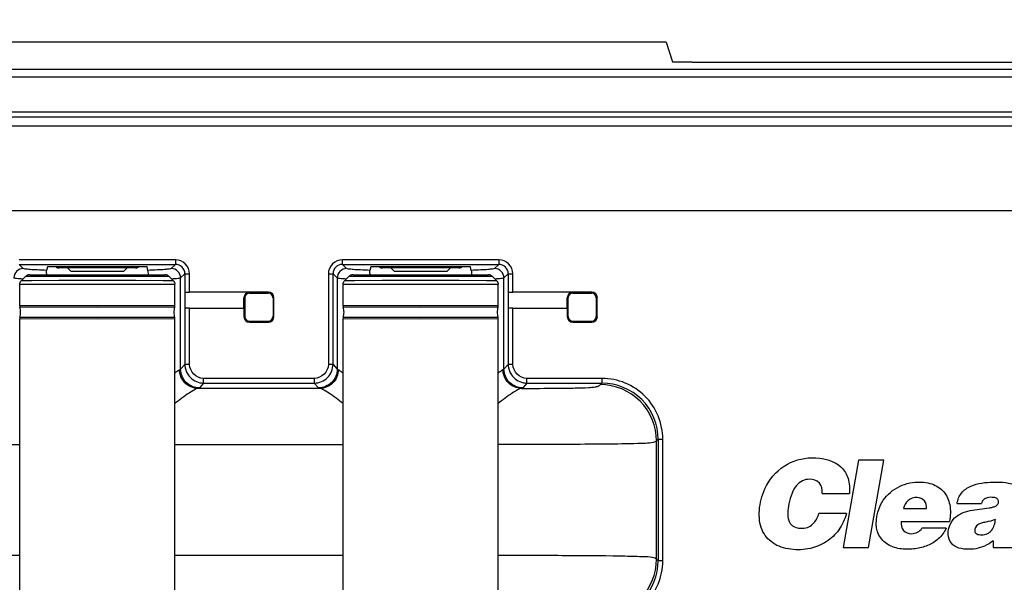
# Model space of a CAD drawing. Header units: inches. Extents: x 0 to 17, y 0 to 11.
# Tile 24 of 104: x 2.93 to 3.757, y 7.712 to 8.184. Entities that reach past the tile are written whole.
import ezdxf

# ---------------------------------------------------------------- set-up
doc = ezdxf.new("R2010")
doc.units = ezdxf.units.IN
doc.header["$LTSCALE"] = 0.935
doc.header["$MEASUREMENT"] = 0
doc.layers.get('0').update_dxf_attribs({"linetype": 'CONTINUOUS'})
doc.layers.add('1', color=7, linetype='CONTINUOUS')
doc.layers.add('2', color=7, linetype='CONTINUOUS')
doc.styles.get("Standard").update_dxf_attribs({"font": 'txt', "width": 0.8})
doc.dimstyles.new('DIMSTYLE_1', dxfattribs={"dimtxt": 0.15625, "dimasz": 0.1875, "dimexe": 0.125, "dimexo": 0.0625, "dimgap": 0.039062, "dimtad": 0, "dimtih": 1, "dimtoh": 1, "dimdec": 1, "dimlfac": 5, "dimzin": 4, "dimdsep": 46, "dimtxsty": 'Standard', "dimblk": '_FILLED', "dimblk1": '_FILLED', "dimblk2": '_FILLED', "dimcen": 0.09, "dimazin": 1, "dimtfac": 1, "dimtofl": 0, "dimtmove": 0, "dimatfit": 3, "dimldrblk": '_FILLED', "dimfxl": 1, "dimtolj": 1, "dimtzin": 4, "dimarcsym": 0})

# ---------------------------------------------------------------- blocks, each defined once
blk = doc.blocks.new('_FILLED')
at = {"color": 0, "linetype": 'ByBlock'}
blk.add_solid([(0, 0), (-1, 0.1667), (-1, -0.1667)], dxfattribs=at)
blk = doc.blocks.new('*D1')
at = {"color": 7, "linetype": 'Continuous', "transparency": 16777216}
for p, q in [((2.09978, 7.83918), (2.09978, 8.77144)), ((5.47529, 7.83918), (5.47529, 8.77144)), ((2.09978, 8.64644), (3.78754, 8.64644)), ((5.47529, 8.64644), (3.78754, 8.64644))]:
    blk.add_line(p, q, dxfattribs=at)
at = {"color": 7, "linetype": 'Continuous', "transparency": 16777216, "xscale": 0.1875, "yscale": 0.1875, "zscale": 0.1875}
for p, rotation in [((2.09978, 8.64644), 179.9999999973), ((5.47529, 8.64644), 359.9999999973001)]:
    blk.add_blockref('_FILLED', p, dxfattribs=dict(at, rotation=rotation))
at = {"color": 7, "linetype": 'Continuous', "transparency": 16777216, "insert": (3.80699, 8.84175), "char_height": 0.15625, "width": 0.625, "attachment_point": 2, "line_spacing_factor": 0.9}
blk.add_mtext('428.7', dxfattribs=at)

msp = doc.modelspace()

# ---------------------------------------------------------------- linework, layer by layer
at = {"color": 7, "linetype": 'Continuous'}
for p, q in [((3.02711, 7.97559), (2.96311, 7.97559)), ((2.9731, 7.9726), (2.97011, 7.97559)), ((3.01712, 7.9726), (3.02011, 7.97559)), ((3.29876, 7.97559), (3.23476, 7.97559)), ((3.24476, 7.9726), (3.24176, 7.97559)), ((3.28877, 7.9726), (3.29176, 7.97559)), ((3.01712, 7.9726), (2.9731, 7.9726)), ((3.28877, 7.9726), (3.24476, 7.9726))]:
    msp.add_line(p, q, dxfattribs=at)
for centre, start, end in [((2.96311, 7.98159), 244.22243, 270), ((3.02711, 7.98159), 270, 295.77757), ((3.23476, 7.98159), 244.22243, 270), ((3.29876, 7.98159), 270, 295.77757)]:
    msp.add_arc(centre, 0.006, start, end, dxfattribs=at)
at = {"layer": '1', "color": 7, "linetype": 'Continuous'}
for p, q in [((2.93502, 7.96869), (2.93117, 7.96484)), ((2.93502, 7.96869), (2.93897, 7.96873)), ((2.93846, 7.96986), (2.9396, 7.96987)), ((2.93897, 7.96873), (2.99511, 7.96879)), ((2.9396, 7.96987), (2.99511, 7.96995)), ((2.99511, 7.96995), (3.05062, 7.96987)), ((2.99511, 7.96994), (2.99511, 7.96879)), ((2.99511, 7.96879), (3.05126, 7.96873)), ((3.05062, 7.96987), (3.05177, 7.96986)), ((3.05126, 7.96873), (3.0552, 7.96869)), ((3.0552, 7.96869), (3.05905, 7.96484)), ((3.20667, 7.96869), (3.20282, 7.96484)), ((3.20668, 7.96869), (3.21062, 7.96873)), ((3.21011, 7.96986), (3.21125, 7.96987)), ((3.21062, 7.96873), (3.26676, 7.96879)), ((3.21125, 7.96987), (3.26676, 7.96995)), ((3.26676, 7.96995), (3.32228, 7.96987)), ((3.26676, 7.96994), (3.26676, 7.96879)), ((3.26676, 7.96879), (3.32291, 7.96873)), ((3.32228, 7.96987), (3.32342, 7.96986)), ((3.32291, 7.96873), (3.32685, 7.96869)), ((3.32685, 7.96869), (3.33071, 7.96484)), ((2.92995, 7.96192), (2.99511, 7.96203)), ((2.92995, 7.94369), (2.92995, 7.96192)), ((2.93912, 7.96489), (2.93116, 7.96483)), ((2.93117, 7.96484), (2.93116, 7.96484)), ((2.93974, 7.9649), (2.93912, 7.96489)), ((2.96283, 7.96494), (2.93974, 7.9649)), ((2.96281, 7.96494), (2.93974, 7.9649)), ((2.96314, 7.96494), (2.96281, 7.96494)), ((2.99511, 7.96495), (2.96314, 7.96494)), ((3.02708, 7.96494), (2.99511, 7.96495)), ((2.99511, 7.96203), (3.06027, 7.96192)), ((3.02741, 7.96494), (3.02708, 7.96494)), ((3.05049, 7.9649), (3.02739, 7.96494)), ((3.05049, 7.9649), (3.02741, 7.96494)), ((3.0511, 7.96489), (3.05049, 7.9649)), ((3.05906, 7.96483), (3.0511, 7.96489)), ((3.05906, 7.96484), (3.05905, 7.96484)), ((3.06027, 7.94369), (3.06027, 7.96192)), ((3.20161, 7.96192), (3.26676, 7.96203)), ((3.20161, 7.94369), (3.20161, 7.96192)), ((3.21077, 7.96489), (3.20282, 7.96483)), ((3.20282, 7.96484), (3.20282, 7.96484)), ((3.21139, 7.9649), (3.21077, 7.96489)), ((3.23448, 7.96494), (3.21139, 7.9649)), ((3.23446, 7.96494), (3.21139, 7.9649)), ((3.2348, 7.96494), (3.23446, 7.96494)), ((3.26676, 7.96495), (3.2348, 7.96494)), ((3.29873, 7.96494), (3.26676, 7.96495)), ((3.26676, 7.96203), (3.33192, 7.96192)), ((3.29906, 7.96494), (3.29873, 7.96494)), ((3.32214, 7.9649), (3.29905, 7.96494)), ((3.32214, 7.9649), (3.29906, 7.96494)), ((3.32276, 7.96489), (3.32214, 7.9649)), ((3.33071, 7.96483), (3.32276, 7.96489)), ((3.33071, 7.96484), (3.3307, 7.96484)), ((3.33192, 7.94369), (3.33192, 7.96192)), ((3.11913, 7.95053), (3.11873, 7.95092)), ((3.11913, 7.95053), (3.11913, 7.93478)), ((3.12267, 7.95486), (3.12306, 7.95447)), ((3.12306, 7.95447), (3.13881, 7.95447)), ((3.13881, 7.95447), (3.13921, 7.95486)), ((3.14314, 7.95092), (3.14275, 7.95053)), ((3.14275, 7.95053), (3.14275, 7.93478)), ((3.39078, 7.95053), (3.39039, 7.95092)), ((3.39078, 7.93478), (3.39078, 7.95053)), ((3.39432, 7.95486), (3.39472, 7.95447)), ((3.39472, 7.95447), (3.41047, 7.95447)), ((3.41047, 7.95447), (3.41086, 7.95486)), ((3.4148, 7.95092), (3.4144, 7.95053)), ((3.4144, 7.93478), (3.4144, 7.95053)), ((2.99511, 7.9438), (2.92995, 7.94369)), ((2.99511, 7.94261), (2.93013, 7.9425)), ((3.06027, 7.94369), (2.99511, 7.9438)), ((3.06009, 7.9425), (2.99511, 7.94261)), ((3.26676, 7.9438), (3.20161, 7.94369)), ((3.26676, 7.94261), (3.20178, 7.9425)), ((3.33192, 7.94369), (3.26676, 7.9438)), ((3.33175, 7.9425), (3.26676, 7.94261)), ((2.92995, 7.93301), (2.99511, 7.93312)), ((2.92995, 7.43363), (2.92995, 7.93301)), ((2.93013, 7.9342), (2.99511, 7.93431)), ((2.99511, 7.93431), (3.06009, 7.9342)), ((2.99511, 7.93312), (3.06027, 7.93301)), ((3.06027, 7.43363), (3.06027, 7.93301)), ((3.11873, 7.93439), (3.11913, 7.93478)), ((3.14275, 7.93478), (3.14314, 7.93439)), ((3.20161, 7.93301), (3.26676, 7.93312)), ((3.20161, 7.45694), (3.20161, 7.93301)), ((3.20178, 7.9342), (3.26676, 7.93431)), ((3.26676, 7.93431), (3.33175, 7.9342)), ((3.26676, 7.93312), (3.33192, 7.93301)), ((3.33192, 7.45717), (3.33192, 7.93301)), ((3.39039, 7.93439), (3.39078, 7.93478)), ((3.4144, 7.93478), (3.4148, 7.93439)), ((3.12306, 7.93085), (3.12267, 7.93045)), ((3.12306, 7.93085), (3.13881, 7.93085)), ((3.13921, 7.93045), (3.13881, 7.93085)), ((3.39472, 7.93085), (3.39432, 7.93045)), ((3.39472, 7.93085), (3.41047, 7.93085)), ((3.41086, 7.93045), (3.41047, 7.93085))]:
    msp.add_line(p, q, dxfattribs=at)
for points in [[(2.99511, 7.96495), (2.984, 7.96494), (2.97324, 7.96494), (2.96314, 7.96494)], [(3.02708, 7.96494), (3.01698, 7.96494), (3.00622, 7.96494), (2.99511, 7.96495)], [(3.26676, 7.96495), (3.25566, 7.96494), (3.24489, 7.96494), (3.2348, 7.96494)], [(3.29873, 7.96494), (3.28864, 7.96494), (3.27787, 7.96494), (3.26676, 7.96495)]]:
    msp.add_lwpolyline(points, dxfattribs=at)
for centre, radius, start, end in [((2.93411, 7.9437), 0.00416, 180.0447, 196.73008), ((2.91629, 7.93834), 0.01445, 0.04469, 16.73007), ((3.07393, 7.93834), 0.01445, 163.26993, 179.95531), ((3.05611, 7.9437), 0.00416, 343.26992, 359.9553), ((3.20576, 7.9437), 0.00416, 180.0447, 196.73008), ((3.18795, 7.93834), 0.01445, 0.04469, 16.73007), ((3.34558, 7.93834), 0.01445, 163.26993, 179.95531), ((3.32777, 7.9437), 0.00416, 343.26992, 359.9553), ((2.93411, 7.93301), 0.00416, 163.26992, 179.9553), ((2.91629, 7.93836), 0.01445, 343.26993, 359.95531), ((3.07393, 7.93836), 0.01445, 180.04469, 196.73007), ((3.05611, 7.93301), 0.00416, 0.0447, 16.73008), ((3.20576, 7.93301), 0.00416, 163.26992, 179.9553), ((3.18795, 7.93836), 0.01445, 343.26993, 359.95531), ((3.34558, 7.93836), 0.01445, 180.04469, 196.73007), ((3.32777, 7.93301), 0.00416, 0.0447, 16.73008)]:
    msp.add_arc(centre, radius, start, end, dxfattribs=at)
for centre, major_axis, start_param, end_param in [((3.12306, 7.95053), (-0.00278, 0.00278), -0.785246, 0.785246), ((3.13881, 7.95053), (0.00278, 0.00278), -0.785246, 0.785246), ((3.39472, 7.95053), (0.00278, -0.00278), 2.356347, 3.926839), ((3.41046, 7.95053), (0.00278, 0.00278), -0.785246, 0.785246), ((3.12306, 7.93478), (0.00278, 0.00278), 2.356347, 3.926839), ((3.13881, 7.93478), (-0.00278, 0.00278), -3.926839, -2.356347), ((3.39472, 7.93478), (0.00278, 0.00278), -3.926839, -2.356347), ((3.41046, 7.93478), (0.00278, -0.00278), -0.785246, 0.785246)]:
    msp.add_ellipse(centre, major_axis=major_axis, ratio=0.999695, start_param=start_param, end_param=end_param, dxfattribs=at)
for points, knots in [([(2.93502, 7.96869), (2.93502, 7.96869), (2.93502, 7.96869), (2.93502, 7.96869), (2.93502, 7.96869)], [0, 0, 0, 0, 0.354727, 1, 1, 1, 1]), ([(2.93846, 7.96986), (2.93825, 7.96986), (2.93787, 7.96986), (2.93664, 7.96977), (2.93563, 7.96929), (2.93503, 7.96868)], [0, 0, 0, 0, 0.16972, 0.311045, 1, 1, 1, 1]), ([(3.05519, 7.96868), (3.0546, 7.96928), (3.05359, 7.96977), (3.05236, 7.96986), (3.05198, 7.96986), (3.05177, 7.96986)], [0, 0, 0, 0, 0.687225, 0.831309, 1, 1, 1, 1]), ([(3.0552, 7.96869), (3.0552, 7.96869), (3.0552, 7.96869), (3.0552, 7.96869), (3.0552, 7.96869)], [0, 0, 0, 0, 0.646108, 1, 1, 1, 1]), ([(3.20667, 7.96869), (3.20667, 7.96869), (3.20667, 7.96869), (3.20668, 7.96869), (3.20668, 7.96869)], [0, 0, 0, 0, 0.354727, 1, 1, 1, 1]), ([(3.21011, 7.96986), (3.2099, 7.96986), (3.20952, 7.96986), (3.20829, 7.96977), (3.20728, 7.96929), (3.20668, 7.96868)], [0, 0, 0, 0, 0.16972, 0.311045, 1, 1, 1, 1]), ([(3.32685, 7.96868), (3.32625, 7.96928), (3.32524, 7.96977), (3.32402, 7.96986), (3.32363, 7.96986), (3.32342, 7.96986)], [0, 0, 0, 0, 0.687225, 0.831309, 1, 1, 1, 1]), ([(3.32685, 7.96869), (3.32685, 7.96869), (3.32685, 7.96869), (3.32685, 7.96869), (3.32685, 7.96869)], [0, 0, 0, 0, 0.646108, 1, 1, 1, 1])]:
    msp.add_open_spline(points, degree=3, knots=knots, dxfattribs=at)
for points in [[(2.92995, 7.96192), (2.92995, 7.96297), (2.93042, 7.96409), (2.93116, 7.96484)], [(3.05906, 7.96484), (3.0598, 7.96409), (3.06027, 7.96297), (3.06027, 7.96192)], [(3.20161, 7.96192), (3.20161, 7.96297), (3.20207, 7.96409), (3.20282, 7.96484)], [(3.33071, 7.96484), (3.33146, 7.96409), (3.33192, 7.96297), (3.33192, 7.96192)]]:
    msp.add_open_spline(points, degree=3, dxfattribs=at)
at = {"layer": '2', "color": 7, "linetype": 'Continuous'}
for p, q in [((3.47295, 8.16523), (2.48832, 8.16523)), ((3.47295, 8.16523), (3.47828, 8.14867)), ((3.47826, 8.14869), (3.47828, 8.14867)), ((3.47828, 8.14867), (3.49491, 8.14843)), ((3.49491, 8.14843), (3.49491, 8.14845)), ((3.49491, 8.14845), (4.08016, 8.14845)), ((3.49491, 8.14843), (4.08016, 8.14843)), ((5.08675, 8.14235), (2.48832, 8.14235)), ((2.48832, 8.13606), (5.08675, 8.13606)), ((5.08675, 8.1066), (2.48832, 8.1066)), ((2.48832, 8.10267), (5.08675, 8.10267)), ((5.08676, 8.09479), (2.48832, 8.09479)), ((2.48832, 8.02393), (5.08675, 8.02393)), ((3.06083, 7.98254), (2.9294, 7.98254)), ((2.9294, 7.97861), (2.93294, 7.97507)), ((2.9294, 7.97861), (3.06083, 7.97861)), ((2.95325, 7.97647), (2.95253, 7.9736)), ((2.95719, 7.9766), (2.95325, 7.97647)), ((3.03303, 7.9766), (2.95719, 7.9766)), ((3.03697, 7.97647), (3.03303, 7.9766)), ((3.03769, 7.9736), (3.03697, 7.97647)), ((3.05728, 7.97507), (3.06083, 7.97861)), ((3.06083, 7.98254), (3.06083, 7.97861)), ((3.20105, 7.97861), (3.20105, 7.98254)), ((3.33248, 7.98254), (3.20105, 7.98254)), ((3.20105, 7.97861), (3.20459, 7.97507)), ((3.20105, 7.97861), (3.33248, 7.97861)), ((3.2249, 7.97647), (3.22419, 7.9736)), ((3.22884, 7.9766), (3.2249, 7.97647)), ((3.30469, 7.9766), (3.22884, 7.9766)), ((3.30863, 7.97647), (3.30469, 7.9766)), ((3.30934, 7.9736), (3.30863, 7.97647)), ((3.32894, 7.97507), (3.33248, 7.97861)), ((3.33248, 7.98254), (3.33248, 7.97861)), ((2.95247, 7.97106), (2.95253, 7.9736)), ((3.03769, 7.9736), (3.03772, 7.97285)), ((3.03772, 7.97285), (3.03776, 7.97002)), ((3.06869, 7.97074), (3.06515, 7.9672)), ((3.06515, 7.89061), (3.06515, 7.9672)), ((3.06869, 7.97074), (3.06869, 7.89463)), ((3.06869, 7.97074), (3.07263, 7.97074)), ((3.07263, 7.9553), (3.07263, 7.97074)), ((3.18924, 7.97074), (3.18924, 7.89463)), ((3.18924, 7.97074), (3.19318, 7.97074)), ((3.19318, 7.89463), (3.19318, 7.97074)), ((3.19672, 7.9672), (3.19318, 7.97074)), ((3.19672, 7.9672), (3.19672, 7.89061)), ((3.22413, 7.97106), (3.22419, 7.9736)), ((3.30934, 7.9736), (3.30938, 7.97285)), ((3.30938, 7.97285), (3.30941, 7.97002)), ((3.34035, 7.97074), (3.33681, 7.9672)), ((3.33681, 7.89061), (3.33681, 7.9672)), ((3.34035, 7.97074), (3.34035, 7.89463)), ((3.34035, 7.97074), (3.34428, 7.97074)), ((3.34428, 7.9553), (3.34428, 7.97074)), ((3.06901, 7.95525), (3.07263, 7.9553)), ((3.06902, 7.94187), (3.06902, 7.95525)), ((3.13885, 7.9553), (3.07263, 7.9553)), ((3.11834, 7.94187), (3.11834, 7.95053)), ((3.13885, 7.9553), (3.13881, 7.95525)), ((3.14354, 7.95053), (3.14358, 7.95057)), ((3.14358, 7.93474), (3.14358, 7.95057)), ((3.34066, 7.95525), (3.34428, 7.9553)), ((3.34067, 7.94187), (3.34067, 7.95525)), ((3.41051, 7.9553), (3.34428, 7.9553)), ((3.38999, 7.94187), (3.38999, 7.95053)), ((3.41051, 7.9553), (3.41047, 7.95525)), ((3.41519, 7.95053), (3.41523, 7.95057)), ((3.41523, 7.93474), (3.41523, 7.95057)), ((3.07257, 7.94183), (3.06902, 7.94187)), ((3.07257, 7.94183), (3.1183, 7.94183)), ((3.07263, 7.89463), (3.07263, 7.94183)), ((3.1183, 7.94183), (3.11834, 7.94187)), ((3.1183, 7.94183), (3.1183, 7.93474)), ((3.34422, 7.94183), (3.34067, 7.94187)), ((3.34422, 7.94183), (3.38995, 7.94183)), ((3.34428, 7.89463), (3.34428, 7.94183)), ((3.38995, 7.94183), (3.38999, 7.94187)), ((3.38995, 7.94183), (3.38995, 7.93474)), ((3.11834, 7.93478), (3.1183, 7.93474)), ((3.14358, 7.93474), (3.14354, 7.93478)), ((3.38999, 7.93478), (3.38995, 7.93474)), ((3.41523, 7.93474), (3.41519, 7.93478)), ((3.12302, 7.93002), (3.12306, 7.93006)), ((3.12302, 7.93002), (3.13885, 7.93002)), ((3.13881, 7.93006), (3.13885, 7.93002)), ((3.39467, 7.93002), (3.39472, 7.93006)), ((3.39467, 7.93002), (3.41051, 7.93002)), ((3.41047, 7.93006), (3.41051, 7.93002)), ((3.06515, 7.89061), (3.06869, 7.89463)), ((3.07263, 7.89463), (3.06869, 7.89463)), ((3.19318, 7.89463), (3.18924, 7.89463)), ((3.19318, 7.89463), (3.19672, 7.89061)), ((3.33681, 7.89061), (3.34035, 7.89463)), ((3.34428, 7.89463), (3.34035, 7.89463)), ((3.0642, 7.89016), (3.06515, 7.89061)), ((3.19672, 7.89061), (3.19767, 7.89016)), ((3.33592, 7.89018), (3.33681, 7.89061)), ((3.08443, 7.87889), (3.08089, 7.87487)), ((3.08443, 7.87889), (3.08443, 7.88283)), ((3.17744, 7.88283), (3.08443, 7.88283)), ((3.08443, 7.87889), (3.17744, 7.87889)), ((3.17744, 7.88283), (3.17744, 7.87889)), ((3.18098, 7.87487), (3.17744, 7.87889)), ((3.35608, 7.87889), (3.35254, 7.87487)), ((3.35608, 7.87889), (3.35608, 7.88283)), ((3.41911, 7.88283), (3.35608, 7.88283)), ((3.35608, 7.87889), (3.41911, 7.87889)), ((3.41778, 7.87757), (3.41911, 7.87889)), ((3.41911, 7.88283), (3.41911, 7.87889)), ((3.08089, 7.87487), (3.07972, 7.87442)), ((3.18216, 7.87442), (3.07972, 7.87442)), ((3.18216, 7.87442), (3.18098, 7.87487)), ((3.35254, 7.87487), (3.35145, 7.87444)), ((2.78861, 7.82722), (2.92995, 7.82722)), ((3.06027, 7.82722), (3.20161, 7.82722)), ((3.46632, 7.83169), (3.46499, 7.83036)), ((3.46499, 7.73088), (3.46499, 7.83036)), ((3.46632, 7.83169), (3.46632, 7.72955)), ((3.46632, 7.83169), (3.47025, 7.83169)), ((3.47025, 7.72955), (3.47025, 7.83169)), ((3.63473, 7.81417), (3.6218, 7.7408)), ((3.656, 7.81417), (3.63473, 7.81417)), ((3.64307, 7.7408), (3.656, 7.81417)), ((3.60415, 7.78609), (3.62705, 7.78609)), ((3.71742, 7.77774), (3.73788, 7.77774)), ((3.62461, 7.7693), (3.6014, 7.7693)), ((3.67254, 7.77358), (3.69166, 7.77358)), ((3.73843, 7.77321), (3.74431, 7.77399)), ((3.67062, 7.76268), (3.71101, 7.76268)), ((3.7083, 7.75699), (3.68794, 7.75699)), ((3.74774, 7.74644), (3.74775, 7.7408)), ((3.6218, 7.7408), (3.64307, 7.7408)), ((3.74775, 7.7408), (3.76974, 7.7408)), ((2.92995, 7.73402), (2.78861, 7.73402)), ((3.20161, 7.73402), (3.06027, 7.73402)), ((3.46499, 7.73088), (3.46632, 7.72955)), ((3.47025, 7.72955), (3.46632, 7.72955))]:
    msp.add_line(p, q, dxfattribs=at)
msp.add_lwpolyline([(3.49491, 8.14844), (3.49423, 8.14844), (3.48941, 8.14846), (3.48482, 8.14853), (3.48059, 8.14862), (3.47826, 8.14869)], dxfattribs=at)
for centre in [(3.3078, 7.96748), (3.57946, 7.96748)]:
    msp.add_arc(centre, 0.35535, 179.42342, 179.60678, dxfattribs=at)
for centre, major_axis, start_param, end_param in [((3.13885, 7.95057), (0.00334, 0.00334), -0.785246, 0.785246), ((3.41051, 7.95057), (0.00334, 0.00334), -0.785246, 0.785246), ((3.12302, 7.93474), (-0.00334, -0.00334), -0.785246, 0.785246), ((3.13885, 7.93474), (-0.00334, 0.00334), 2.356347, 3.926839), ((3.39468, 7.93474), (-0.00334, -0.00334), -0.785246, 0.785246), ((3.41051, 7.93474), (-0.00334, 0.00334), 2.356347, 3.926839)]:
    msp.add_ellipse(centre, major_axis=major_axis, ratio=0.999695, start_param=start_param, end_param=end_param, dxfattribs=at)
for points in [[(2.93294, 7.97507), (2.93093, 7.97506), (2.92675, 7.97338), (2.92507, 7.96921), (2.92507, 7.9672)], [(3.06515, 7.9672), (3.06515, 7.96921), (3.06347, 7.97338), (3.05929, 7.97506), (3.05728, 7.97507)], [(3.06869, 7.97074), (3.0687, 7.97275), (3.06698, 7.97689), (3.06283, 7.97861), (3.06083, 7.97861)], [(3.20105, 7.97861), (3.19904, 7.97861), (3.1949, 7.97689), (3.19318, 7.97275), (3.19318, 7.97074)], [(3.20459, 7.97507), (3.20258, 7.97506), (3.19841, 7.97338), (3.19672, 7.96921), (3.19672, 7.9672)], [(3.33681, 7.9672), (3.3368, 7.96921), (3.33512, 7.97338), (3.33094, 7.97506), (3.32894, 7.97507)], [(3.34035, 7.97074), (3.34035, 7.97275), (3.33863, 7.97689), (3.33448, 7.97861), (3.33248, 7.97861)], [(3.46499, 7.83036), (3.46497, 7.8424), (3.45488, 7.86746), (3.42982, 7.87755), (3.41778, 7.87757)], [(3.46632, 7.83169), (3.46632, 7.84373), (3.45626, 7.86884), (3.43115, 7.8789), (3.41911, 7.87889)], [(3.41778, 7.68367), (3.42982, 7.68369), (3.45488, 7.69378), (3.46497, 7.71884), (3.46499, 7.73088)], [(3.41911, 7.68234), (3.43115, 7.68234), (3.45626, 7.6924), (3.46632, 7.71751), (3.46632, 7.72955)]]:
    msp.add_open_spline(points, degree=3, dxfattribs=at)
for points, knots in [([(2.95253, 7.9736), (2.94989, 7.97369), (2.94524, 7.97389), (2.93919, 7.97412), (2.93543, 7.97465), (2.93339, 7.97472), (2.93294, 7.97507)], [0, 0, 0, 0, 0.403443, 0.712201, 0.912721, 1, 1, 1, 1]), ([(3.05728, 7.97507), (3.05683, 7.97472), (3.05479, 7.97465), (3.05103, 7.97412), (3.04498, 7.97389), (3.04033, 7.97369), (3.03769, 7.9736)], [0, 0, 0, 0, 0.087272, 0.287799, 0.596562, 1, 1, 1, 1]), ([(3.07263, 7.97074), (3.07261, 7.97374), (3.06994, 7.97986), (3.06382, 7.98251), (3.06083, 7.98254)], [0, 0, 0, 0, 0.499959, 1, 1, 1, 1]), ([(3.20105, 7.98254), (3.19805, 7.98253), (3.19193, 7.97985), (3.18928, 7.97374), (3.18924, 7.97074)], [0, 0, 0, 0, 0.499959, 1, 1, 1, 1]), ([(3.22419, 7.9736), (3.22154, 7.97369), (3.21689, 7.97389), (3.21084, 7.97412), (3.20708, 7.97465), (3.20504, 7.97472), (3.20459, 7.97507)], [0, 0, 0, 0, 0.403443, 0.712201, 0.912721, 1, 1, 1, 1]), ([(3.32894, 7.97507), (3.32848, 7.97472), (3.32645, 7.97465), (3.32268, 7.97412), (3.31663, 7.97389), (3.31199, 7.97369), (3.30934, 7.9736)], [0, 0, 0, 0, 0.087272, 0.287799, 0.596562, 1, 1, 1, 1]), ([(3.34428, 7.97074), (3.34427, 7.97374), (3.34159, 7.97986), (3.33547, 7.98251), (3.33248, 7.98254)], [0, 0, 0, 0, 0.499959, 1, 1, 1, 1]), ([(2.93265, 7.96632), (2.93086, 7.96642), (2.92851, 7.96653), (2.92605, 7.96693), (2.92525, 7.96704), (2.92507, 7.9672)], [0, 0, 0, 0, 0.704474, 0.905044, 1, 1, 1, 1]), ([(3.06515, 7.9672), (3.06497, 7.96704), (3.06417, 7.96693), (3.06171, 7.96653), (3.05936, 7.96642), (3.05757, 7.96632)], [0, 0, 0, 0, 0.094956, 0.295526, 1, 1, 1, 1]), ([(3.20431, 7.96632), (3.20251, 7.96642), (3.20016, 7.96653), (3.19771, 7.96693), (3.1969, 7.96704), (3.19672, 7.9672)], [0, 0, 0, 0, 0.704474, 0.905044, 1, 1, 1, 1]), ([(3.33681, 7.9672), (3.33662, 7.96704), (3.33582, 7.96693), (3.33337, 7.96653), (3.33102, 7.96642), (3.32922, 7.96632)], [0, 0, 0, 0, 0.094956, 0.295526, 1, 1, 1, 1]), ([(3.12306, 7.95525), (3.12186, 7.95525), (3.11935, 7.95425), (3.11834, 7.95174), (3.11834, 7.95053)], [0, 0, 0, 0, 0.5, 1, 1, 1, 1]), ([(3.39472, 7.95525), (3.39351, 7.95525), (3.391, 7.95425), (3.38999, 7.95174), (3.38999, 7.95053)], [0, 0, 0, 0, 0.5, 1, 1, 1, 1]), ([(3.06869, 7.89463), (3.0687, 7.89062), (3.07205, 7.88225), (3.08042, 7.8789), (3.08443, 7.87889)], [0, 0, 0, 0, 0.499997, 1, 1, 1, 1]), ([(3.08443, 7.88283), (3.08144, 7.88284), (3.07531, 7.88552), (3.07267, 7.89164), (3.07263, 7.89463)], [0, 0, 0, 0, 0.499887, 1, 1, 1, 1]), ([(3.18924, 7.89463), (3.18922, 7.89164), (3.18656, 7.88551), (3.18044, 7.88286), (3.17744, 7.88283)], [0, 0, 0, 0, 0.50003, 1, 1, 1, 1]), ([(3.17744, 7.87889), (3.18146, 7.8789), (3.18982, 7.88225), (3.19318, 7.89062), (3.19318, 7.89463)], [0, 0, 0, 0, 0.500012, 1, 1, 1, 1]), ([(3.34035, 7.89463), (3.34035, 7.89062), (3.34371, 7.88225), (3.35207, 7.8789), (3.35608, 7.87889)], [0, 0, 0, 0, 0.499997, 1, 1, 1, 1]), ([(3.35608, 7.88283), (3.35309, 7.88284), (3.34696, 7.88552), (3.34432, 7.89164), (3.34428, 7.89463)], [0, 0, 0, 0, 0.499887, 1, 1, 1, 1]), ([(3.06036, 7.88722), (3.06108, 7.88793), (3.06227, 7.889), (3.06361, 7.89), (3.0642, 7.89016)], [0, 0, 0, 0, 0.622797, 1, 1, 1, 1]), ([(3.07972, 7.87442), (3.07576, 7.87445), (3.06752, 7.87789), (3.06423, 7.88616), (3.0642, 7.89016)], [0, 0, 0, 0, 0.497522, 1, 1, 1, 1]), ([(3.08089, 7.87487), (3.07688, 7.87491), (3.06852, 7.87822), (3.06516, 7.88659), (3.06515, 7.89061)], [0, 0, 0, 0, 0.50001, 1, 1, 1, 1]), ([(3.19672, 7.89061), (3.19672, 7.88659), (3.19335, 7.87822), (3.185, 7.87491), (3.18098, 7.87487)], [0, 0, 0, 0, 0.49999, 1, 1, 1, 1]), ([(3.19767, 7.89016), (3.19764, 7.88616), (3.19436, 7.87789), (3.18612, 7.87445), (3.18216, 7.87442)], [0, 0, 0, 0, 0.502478, 1, 1, 1, 1]), ([(3.19767, 7.89016), (3.19792, 7.89009), (3.19937, 7.88933), (3.20054, 7.88817), (3.20152, 7.88721)], [0, 0, 0, 0, 0.15972, 1, 1, 1, 1]), ([(3.33201, 7.88714), (3.33275, 7.88787), (3.33396, 7.88897), (3.33533, 7.89001), (3.33592, 7.89018)], [0, 0, 0, 0, 0.625312, 1, 1, 1, 1]), ([(3.35145, 7.87444), (3.34749, 7.87447), (3.33924, 7.87791), (3.33595, 7.88618), (3.33592, 7.89018)], [0, 0, 0, 0, 0.4977, 1, 1, 1, 1]), ([(3.35254, 7.87487), (3.34853, 7.87491), (3.34018, 7.87822), (3.33681, 7.88659), (3.33681, 7.89061)], [0, 0, 0, 0, 0.50001, 1, 1, 1, 1]), ([(3.35145, 7.87444), (3.36165, 7.87446), (3.37671, 7.87449), (3.39555, 7.87475), (3.40601, 7.87495), (3.41243, 7.87555), (3.41582, 7.87617), (3.41726, 7.87703), (3.41778, 7.87757)], [0, 0, 0, 0, 0.457929, 0.676333, 0.846338, 0.927402, 0.966167, 1, 1, 1, 1]), ([(3.47025, 7.83169), (3.47024, 7.83834), (3.4676, 7.85179), (3.45621, 7.86879), (3.43921, 7.88018), (3.42576, 7.88282), (3.41911, 7.88283)], [0, 0, 0, 0, 0.250007, 0.5, 0.749993, 1, 1, 1, 1]), ([(3.07972, 7.87442), (3.07867, 7.87425), (3.07612, 7.87293), (3.06955, 7.86891), (3.06417, 7.86487), (3.0603, 7.86178)], [0, 0, 0, 0, 0.13728, 0.361751, 1, 1, 1, 1]), ([(3.20158, 7.86177), (3.19771, 7.86486), (3.19233, 7.8689), (3.18575, 7.87293), (3.18321, 7.87424), (3.18215, 7.87442)], [0, 0, 0, 0, 0.638426, 0.862267, 1, 1, 1, 1]), ([(3.35145, 7.87444), (3.35032, 7.87428), (3.34766, 7.8729), (3.34109, 7.86885), (3.33576, 7.86483), (3.33196, 7.86181)], [0, 0, 0, 0, 0.147346, 0.375526, 1, 1, 1, 1]), ([(3.46499, 7.83036), (3.46429, 7.82954), (3.461, 7.82853), (3.44914, 7.82785), (3.42713, 7.82767), (3.39945, 7.8274), (3.36706, 7.82725), (3.34546, 7.82722), (3.33192, 7.82722)], [0, 0, 0, 0, 0.02437, 0.071305, 0.272273, 0.514243, 0.695625, 1, 1, 1, 1]), ([(3.55591, 7.78997), (3.55936, 7.79764), (3.57056, 7.81112), (3.58738, 7.81611), (3.59545, 7.81611)], [0, 0, 0, 0, 0.510393, 1, 1, 1, 1]), ([(3.59545, 7.81611), (3.60411, 7.81611), (3.61824, 7.81347), (3.62698, 7.79843), (3.62737, 7.79031), (3.62705, 7.78609)], [0, 0, 0, 0, 0.522743, 0.744292, 1, 1, 1, 1]), ([(3.5933, 7.79809), (3.59132, 7.79809), (3.58717, 7.7972), (3.58199, 7.79283), (3.57821, 7.78597), (3.57612, 7.77802), (3.5751, 7.77029), (3.57545, 7.76363), (3.57914, 7.75797), (3.58356, 7.75702), (3.58583, 7.7569)], [0, 0, 0, 0, 0.107103, 0.21964, 0.354832, 0.524094, 0.660442, 0.776264, 0.877188, 1, 1, 1, 1]), ([(3.60416, 7.78609), (3.6044, 7.78913), (3.60329, 7.79623), (3.59632, 7.79809), (3.5933, 7.79809)], [0, 0, 0, 0, 0.503034, 1, 1, 1, 1]), ([(3.65323, 7.77652), (3.65586, 7.78186), (3.66433, 7.79125), (3.67625, 7.79512), (3.68226, 7.79562)], [0, 0, 0, 0, 0.496935, 1, 1, 1, 1]), ([(3.68226, 7.79562), (3.68692, 7.796), (3.69583, 7.79539), (3.70714, 7.78838), (3.71241, 7.77617), (3.7119, 7.76729), (3.71101, 7.76268)], [0, 0, 0, 0, 0.269698, 0.499999, 0.729018, 1, 1, 1, 1]), ([(3.71742, 7.77774), (3.71798, 7.78089), (3.72047, 7.78716), (3.72871, 7.79286), (3.73814, 7.79519), (3.74458, 7.79566), (3.7478, 7.79573)], [0, 0, 0, 0, 0.249005, 0.498151, 0.748875, 1, 1, 1, 1]), ([(3.7478, 7.79573), (3.75127, 7.7958), (3.7565, 7.79568), (3.76336, 7.79451), (3.76829, 7.79275), (3.77235, 7.78915), (3.77377, 7.78395), (3.77352, 7.77874), (3.77297, 7.77531), (3.77267, 7.7736)], [0, 0, 0, 0, 0.250452, 0.375699, 0.500755, 0.625077, 0.749549, 0.874708, 1, 1, 1, 1]), ([(3.62461, 7.7693), (3.6232, 7.7644), (3.61893, 7.75521), (3.60808, 7.74475), (3.59374, 7.7389), (3.57784, 7.73833), (3.56228, 7.74292), (3.55187, 7.75578), (3.55046, 7.77278), (3.55337, 7.7843), (3.55591, 7.78997)], [0, 0, 0, 0, 0.12151, 0.235581, 0.350677, 0.48193, 0.609117, 0.721812, 0.852086, 1, 1, 1, 1]), ([(3.7083, 7.75699), (3.70677, 7.75359), (3.70234, 7.74749), (3.69283, 7.74188), (3.68209, 7.73928), (3.67059, 7.73897), (3.65919, 7.74211), (3.64722, 7.75428), (3.64947, 7.7689), (3.65323, 7.77652)], [0, 0, 0, 0, 0.121056, 0.236269, 0.351565, 0.476524, 0.607295, 0.724178, 1, 1, 1, 1]), ([(3.69166, 7.77358), (3.69203, 7.77574), (3.69081, 7.78077), (3.68349, 7.78364), (3.67571, 7.78119), (3.67299, 7.77609), (3.67254, 7.77358)], [0, 0, 0, 0, 0.227972, 0.456328, 0.73501, 1, 1, 1, 1]), ([(3.74284, 7.78256), (3.74177, 7.78229), (3.73949, 7.78123), (3.73824, 7.77899), (3.73788, 7.77774)], [0, 0, 0, 0, 0.460174, 1, 1, 1, 1]), ([(3.74431, 7.77399), (3.7453, 7.77415), (3.74718, 7.77455), (3.74977, 7.77538), (3.75182, 7.77694), (3.75268, 7.77943), (3.75131, 7.78218), (3.74832, 7.78283), (3.74551, 7.78301), (3.74369, 7.78278), (3.74284, 7.78256)], [0, 0, 0, 0, 0.139988, 0.265202, 0.375166, 0.484539, 0.603476, 0.750404, 0.877966, 1, 1, 1, 1]), ([(3.58583, 7.7569), (3.5878, 7.7568), (3.59157, 7.75717), (3.59785, 7.761), (3.60037, 7.76595), (3.6014, 7.7693)], [0, 0, 0, 0, 0.275936, 0.510178, 1, 1, 1, 1]), ([(3.74774, 7.74644), (3.74554, 7.74469), (3.74099, 7.74169), (3.7331, 7.73942), (3.72508, 7.73904), (3.71718, 7.74028), (3.71052, 7.74556), (3.70936, 7.75439), (3.7121, 7.76257), (3.71627, 7.76657), (3.71837, 7.76791)], [0, 0, 0, 0, 0.13043, 0.249083, 0.375441, 0.500927, 0.612939, 0.7415, 0.884685, 1, 1, 1, 1]), ([(3.71837, 7.76791), (3.7197, 7.76877), (3.72603, 7.77179), (3.73309, 7.77259), (3.73843, 7.77321)], [0, 0, 0, 0, 0.227879, 1, 1, 1, 1]), ([(3.67062, 7.76268), (3.67018, 7.76013), (3.67129, 7.75428), (3.68016, 7.75096), (3.68611, 7.75425), (3.68794, 7.75699)], [0, 0, 0, 0, 0.310366, 0.604775, 1, 1, 1, 1]), ([(3.74976, 7.76437), (3.74719, 7.76323), (3.74315, 7.76241), (3.73811, 7.7613), (3.73403, 7.7599), (3.73165, 7.75611), (3.73268, 7.75316), (3.73468, 7.7516), (3.73673, 7.7514), (3.73815, 7.7514)], [0, 0, 0, 0, 0.29418, 0.425961, 0.539337, 0.74479, 0.796702, 0.8516, 1, 1, 1, 1]), ([(3.73815, 7.7514), (3.73979, 7.7514), (3.74299, 7.75196), (3.7481, 7.75616), (3.7494, 7.76112), (3.74976, 7.76437)], [0, 0, 0, 0, 0.256703, 0.487662, 1, 1, 1, 1]), ([(3.46499, 7.73088), (3.46373, 7.73225), (3.45832, 7.73282), (3.4484, 7.73314), (3.42336, 7.73372), (3.38398, 7.73392), (3.34978, 7.734), (3.33192, 7.73401)], [0, 0, 0, 0, 0.041963, 0.108959, 0.232348, 0.598213, 1, 1, 1, 1]), ([(3.41911, 7.67841), (3.42576, 7.67842), (3.43921, 7.68106), (3.45621, 7.69245), (3.4676, 7.70945), (3.47024, 7.7229), (3.47025, 7.72955)], [0, 0, 0, 0, 0.250007, 0.5, 0.749993, 1, 1, 1, 1])]:
    msp.add_open_spline(points, degree=3, knots=knots, dxfattribs=at)

# ---------------------------------------------------------------- dimensions: what is measured, and where the dimension line sits
at = {"color": 7, "linetype": 'Continuous'}
dim = msp.add_linear_dim(base=(5.47529, 8.64644), p1=(2.09978, 7.77668), p2=(5.47529, 7.77668), angle=360, dimstyle='DIMSTYLE_1', override={"dimtad": 1, "dimtih": 0, "dimtoh": 0}, dxfattribs=at)
dim.commit()
dim.dimension.update_dxf_attribs({"geometry": '*D1', "text_midpoint": (3.80699, 8.64644), "dimtype": 160})

doc.saveas('drawing.dxf')
